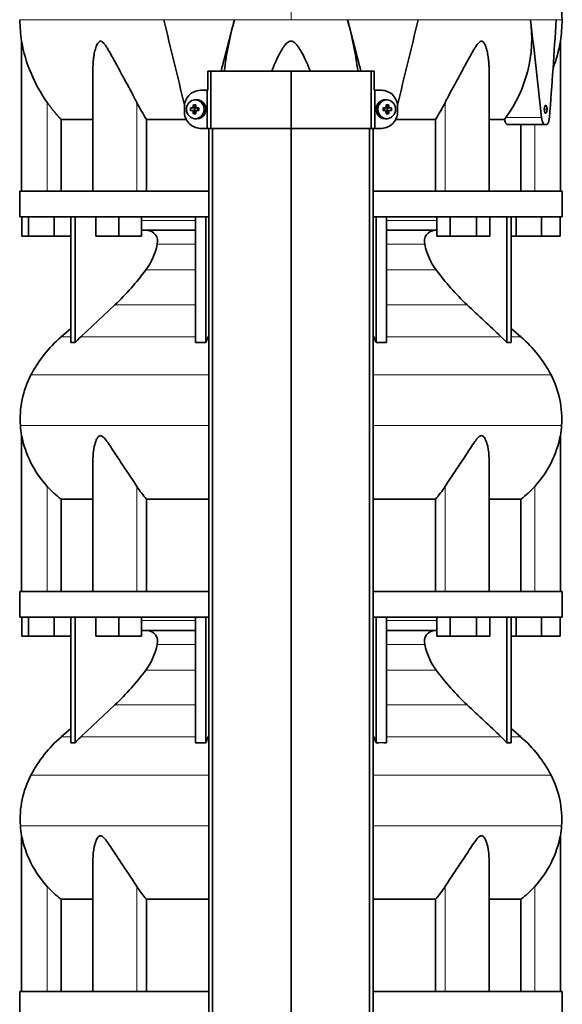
# Model space of a CAD drawing. Header units: millimetres. Extents: x 402 to 1276, y -1884 to 1700.
# Tile 20 of 23: x 409 to 694, y 447 to 964. Entities that reach past the tile are written whole.
import ezdxf

# ---------------------------------------------------------------- set-up
doc = ezdxf.new("R2010")
doc.units = ezdxf.units.MM
for name, color, linetype in [('M5X8_UNI7687', 7, 'Continuous'), ('MID_344-4', 7, 'Continuous'), ('VSI344-454_TERMI', 7, 'Continuous'), ('VSI344-454_TESTA', 7, 'Continuous'), ('VSI344_DIFFUSORE', 7, 'Continuous')]:
    doc.layers.add(name, color=color, linetype=linetype)

# ---------------------------------------------------------------- blocks, each defined once
blk = doc.blocks.new('SE')
at = {"layer": 'M5X8_UNI7687', "color": 7, "linetype": 'Continuous', "lineweight": 35}
for p, q in [((501.9, 922.06), (501.05, 921.99)), ((602.31, 921.99), (601.46, 922.06)), ((498.87, 917.76), (500.71, 917.6)), ((498.87, 916.38), (500.71, 916.54)), ((500.41, 919.4), (501.18, 918.1)), ((500.41, 914.74), (501.18, 916.04)), ((501.11, 916.5), (501.11, 917.64)), ((501.28, 917.82), (501.9, 917.82)), ((501.93, 916.32), (501.28, 916.32)), ((501.98, 917.8), (502.57, 917.61)), ((502.57, 916.53), (501.98, 916.34)), ((502.52, 917.62), (502.52, 916.52)), ((503.26, 917.76), (502.65, 917.6)), ((503.26, 916.38), (502.65, 916.54)), ((600.1, 917.76), (600.71, 917.6)), ((600.1, 916.38), (600.71, 916.54)), ((600.79, 917.61), (601.38, 917.8)), ((601.38, 916.34), (600.79, 916.53)), ((600.84, 916.52), (600.84, 917.62)), ((601.43, 917.82), (602.08, 917.82)), ((602.08, 916.32), (601.46, 916.32)), ((602.95, 919.4), (602.18, 918.1)), ((602.95, 914.74), (602.18, 916.04)), ((602.25, 917.64), (602.25, 916.5)), ((604.49, 917.76), (602.65, 917.6)), ((604.49, 916.38), (602.65, 916.54)), ((501.05, 912.15), (501.9, 912.08)), ((601.46, 912.08), (602.31, 912.15))]:
    blk.add_line(p, q, dxfattribs=at)
at = {"layer": 'M5X8_UNI7687', "color": 4, "linetype": 'Continuous', "lineweight": 9}
for p, q in [((500.71, 917.6), (499.86, 917.78)), ((499.86, 916.36), (500.71, 916.54)), ((500.32, 918.28), (501.18, 918.1)), ((501.18, 916.04), (500.32, 915.86)), ((502.13, 917.78), (502.65, 917.6)), ((502.65, 916.54), (502.13, 916.36)), ((600.71, 917.6), (601.23, 917.78)), ((601.23, 916.36), (600.71, 916.54)), ((602.18, 918.1), (603.04, 918.28)), ((603.04, 915.86), (602.18, 916.04)), ((603.5, 917.78), (602.65, 917.6)), ((602.65, 916.54), (603.5, 916.36))]:
    blk.add_line(p, q, dxfattribs=at)
at = {"layer": 'M5X8_UNI7687', "color": 7, "linetype": 'Continuous', "lineweight": 35}
for centre, radius, start, end in [((510.03, 917.07), 11.19, 176.4519, 183.5481), ((499.82, 918.29), 0.507, 274.3811, 359.1806), ((499.82, 915.85), 0.507, 0.8192, 85.6192), ((502.13, 918.26), 0.476, 177.2742, 269.1642), ((502.13, 915.88), 0.476, 90.8359, 182.7257), ((469.31, 917.07), 33.96, 358.8317, 1.1683), ((634.05, 917.07), 33.96, 178.8317, 181.1683), ((601.23, 918.26), 0.476, 270.8359, 2.7257), ((601.23, 915.88), 0.476, 357.2742, 89.1642), ((603.54, 918.29), 0.507, 180.8192, 265.6192), ((603.54, 915.85), 0.507, 94.3811, 179.1806), ((593.33, 917.07), 11.19, 356.4519, 3.5481)]:
    blk.add_arc(centre, radius, start, end, dxfattribs=at)
for centre in [(501.4, 917.07), (601.96, 917.07)]:
    blk.add_ellipse(centre, major_axis=(0, -4.93), ratio=0.939693, dxfattribs=at)
for centre, major_axis, ratio, start_param, end_param in [((502.26, 917.07), (0, -5), 0.939693, 0, 3.218028), ((601.1, 917.07), (0, -5), 0.939693, 3.065157, 6.283185), ((504.37, 916.92), (-9.99, 0.3), 0.0819, -1.099374, -0.984815), ((504.37, 917.23), (-9.99, -0.3), 0.0819, 0.984815, 1.099374), ((504.52, 917.07), (0, 10), 0.422618, 1.335108, 1.449667), ((504.52, 917.07), (0, -10), 0.422618, -1.449667, -1.335108), ((503.62, 914.01), (-8.99, 2.22), 0.549436, -1.223909, -1.074217), ((503.62, 920.13), (-8.99, -2.22), 0.549436, 1.074217, 1.223909), ((500.7, 918.11), (0.805, -0.118), 0.613124, 4.809424, 5.327625), ((500.7, 916.03), (0.805, 0.118), 0.613124, 0.95556, 1.473761), ((500.87, 918.07), (0.03, -0.501), 0.939258, 0.461161, 0.987959), ((500.87, 916.07), (0.03, 0.501), 0.939258, 5.295226, 5.822024), ((500.7, 918.11), (0.521, -0.505), 0.511875, 0.559691, 1.077892), ((500.7, 916.03), (0.521, 0.505), 0.511875, 5.205293, 5.723494), ((504.23, 917.07), (0, 10), 0.258819, 1.335108, 1.449667), ((504.23, 917.07), (0, -10), 0.258819, -1.449667, -1.335108), ((504.37, 916.92), (-9.99, 0.3), 0.0819, -1.456192, -1.341632), ((504.37, 917.23), (-9.99, -0.3), 0.0819, 1.341632, 1.456192), ((502.65, 918.11), (0.052, 0.506), 0.51441, 3.025925, 3.331693), ((502.65, 916.03), (0.052, -0.506), 0.51441, 2.951492, 3.25726), ((598.99, 916.92), (9.99, 0.3), 0.0819, 1.341632, 1.456192), ((598.99, 917.23), (9.99, -0.3), 0.0819, -1.456192, -1.341632), ((600.71, 918.11), (-0.052, 0.506), 0.51441, 2.951492, 3.25726), ((600.71, 916.03), (-0.052, -0.506), 0.51441, 3.025925, 3.331693), ((599.74, 914.01), (8.99, 2.22), 0.549436, 1.074217, 1.223909), ((599.13, 917.07), (0, 10), 0.258819, -1.449667, -1.335108), ((599.13, 917.07), (0, -10), 0.258819, 1.335108, 1.449667), ((599.74, 920.13), (8.99, -2.22), 0.549436, -1.223909, -1.074217), ((602.66, 918.11), (-0.521, -0.505), 0.511875, 5.205293, 5.723494), ((602.49, 918.07), (-0.03, -0.501), 0.939258, 5.295226, 5.822024), ((602.49, 916.07), (-0.03, 0.501), 0.939258, 0.461161, 0.987959), ((602.66, 916.03), (-0.521, 0.505), 0.511875, 0.559691, 1.077892), ((602.66, 918.11), (-0.805, -0.118), 0.613124, 0.95556, 1.473761), ((602.66, 916.03), (-0.805, 0.118), 0.613124, 4.809424, 5.327625), ((598.84, 917.07), (0, 10), 0.422618, -1.449667, -1.335108), ((598.84, 917.07), (0, -10), 0.422618, 1.335108, 1.449667), ((598.99, 916.92), (9.99, 0.3), 0.0819, 0.984815, 1.099374), ((598.99, 917.23), (9.99, -0.3), 0.0819, -1.099374, -0.984815), ((502.26, 917.07), (0, -5), 0.939693, 6.20675, 6.283185), ((601.1, 917.07), (0, -5), 0.939693, 0, 0.076435)]:
    blk.add_ellipse(centre, major_axis=major_axis, ratio=ratio, start_param=start_param, end_param=end_param, dxfattribs=at)
at = {"layer": 'MID_344-4', "color": 7, "linetype": 'Continuous', "lineweight": 35}
for p, q in [((508.47, 907.07), (508.47, 35.07)), ((510.44, 35.07), (510.44, 907.07)), ((551.68, 35.07), (551.68, 907.07)), ((592.92, 35.07), (592.92, 907.07)), ((594.89, 907.07), (594.89, 35.07))]:
    blk.add_line(p, q, dxfattribs=at)
at = {"layer": 'VSI344-454_TERMI', "color": 7, "linetype": 'Continuous', "lineweight": 35}
for p, q in [((509.5, 937.07), (507.95, 937.07)), ((507.95, 937.07), (507.95, 927.07)), ((551.68, 937.07), (509.5, 937.07)), ((509.5, 937.07), (509.5, 907.07)), ((593.86, 937.07), (551.68, 937.07)), ((551.68, 937.07), (551.68, 907.07)), ((595.41, 937.07), (593.86, 937.07)), ((593.86, 937.07), (593.86, 907.07)), ((595.41, 937.07), (595.41, 927.07)), ((504.09, 927.07), (507.59, 927.07)), ((507.59, 907.07), (507.59, 927.07)), ((507.59, 927.07), (507.95, 927.07)), ((595.77, 927.07), (595.41, 927.07)), ((599.27, 927.07), (595.77, 927.07)), ((595.77, 927.07), (595.77, 907.07)), ((495.68, 916.07), (495.68, 918.07)), ((607.68, 916.07), (607.68, 918.07)), ((504.09, 907.07), (507.59, 907.07)), ((509.5, 907.07), (507.59, 907.07)), ((551.68, 907.07), (509.5, 907.07)), ((593.86, 907.07), (551.68, 907.07)), ((595.77, 907.07), (593.86, 907.07)), ((599.27, 907.07), (595.77, 907.07))]:
    blk.add_line(p, q, dxfattribs=at)
for centre, radius, start, end in [((504.36, 918.39), 8.69, 91.8217, 182.0915), ((599.02, 918.41), 8.67, 357.778, 88.3088), ((504.34, 915.73), 8.67, 177.778, 268.3088), ((599, 915.75), 8.69, 271.8217, 2.0915)]:
    blk.add_arc(centre, radius, start, end, dxfattribs=at)
at = {"layer": 'VSI344-454_TESTA', "color": 4, "linetype": 'Continuous', "lineweight": 9}
for p, q in [((551.68, 1100.52), (551.68, 964.1)), ((522.02, 964.1), (484.91, 964.1)), ((618.45, 964.1), (581.34, 964.1)), ((690.91, 964.1), (677.4, 964.1)), ((423.68, 874.07), (423.68, 920.65)), ((470.72, 874.07), (470.72, 920.65)), ((632.64, 874.07), (632.64, 920.65)), ((684.72, 917.07), (686.15, 917.07)), ((664.54, 912.78), (683.28, 912.78)), ((679.68, 874.07), (679.68, 909.07))]:
    blk.add_line(p, q, dxfattribs=at)
at = {"layer": 'VSI344-454_TESTA', "color": 7, "linetype": 'Continuous', "lineweight": 35}
for p, q in [((410.18, 952.83), (410.18, 874.07)), ((693.18, 874.07), (693.18, 952.83)), ((447.67, 938.44), (447.67, 874.07)), ((655.69, 874.07), (655.69, 938.44)), ((430.93, 911.77), (430.93, 874.07)), ((496.7, 911.77), (475.84, 911.77)), ((475.84, 911.77), (475.84, 874.07)), ((627.52, 911.77), (606.66, 911.77)), ((627.52, 911.77), (627.52, 874.07)), ((663.81, 911.77), (655.8, 911.77)), ((663.81, 911.77), (664.54, 912.78)), ((665.45, 909.07), (685.05, 909.07)), ((672.43, 909.07), (672.43, 874.07)), ((685.84, 909.07), (685.05, 909.07))]:
    blk.add_line(p, q, dxfattribs=at)
for centre, radius, start, end in [((485.64, 964.19), 76.32, 180.0677, 188.592), ((6524.94, 2407.32), 6210.06, 193.438445, 193.863519), ((6639.37, -654.51), 6327.86, 165.179581, 165.432593), ((689.8, 916.68), 174.36, 164.2186, 173.286), ((415, 916.86), 172.92, 6.7089, 15.8526), ((-5528.49, -652.53), 6320.09, 14.567237, 14.820554), ((-5440.18, 2411.93), 6229.22, 346.135984, 346.560046), ((607.93, 954.24), 70.17, 323.7795, 8.0777), ((-1429.18, 696.85), 2123.47, 5.83628, 7.23017), ((-1403.78, 1082.35), 2098.03, 355.36404, 356.769), ((617.72, 964.19), 76.32, 351.408, 359.9323), ((487.73, 966.45), 78.74, 189.9741, 215.5664), ((615.63, 966.45), 78.74, 339.3678, 350.0259), ((539.59, 954.54), 76.76, 206.2011, 213.8556), ((563.77, 954.54), 76.76, 326.1444, 333.7989)]:
    blk.add_arc(centre, radius, start, end, dxfattribs=at)
for points, degree, knots in [([(694.02, 964.1), (693.98, 968.49), (693.91, 976.31), (693.67, 989.45), (693.16, 1002.75), (692.24, 1016.2), (690.75, 1029.68), (688.69, 1041.69), (686.14, 1052.15), (683.27, 1061), (679.89, 1069.57), (676.17, 1077.85), (672.5, 1085.83), (669.22, 1093.5), (667.76, 1098.12), (666.98, 1100.57)], 3, [0, 0, 0, 0, 0.084992, 0.17951, 0.274627, 0.370232, 0.466404, 0.563625, 0.629703, 0.695919, 0.761667, 0.826136, 0.888983, 0.950079, 1, 1, 1, 1]), ([(470.72, 920.65), (470.5, 921.08), (470.06, 921.96), (469.36, 923.33), (468.54, 924.88), (467.61, 926.64), (466.29, 929.08), (464.72, 931.96), (462.98, 935.12), (461.44, 937.94), (460.08, 940.44), (458.87, 942.65), (457.49, 945.16), (456.23, 947.41), (455.04, 949.39), (454.23, 950.63), (453.43, 951.68), (452.64, 952.47), (451.79, 952.89), (450.98, 952.71), (450.34, 952.04), (449.8, 951.12), (449.33, 949.98), (448.74, 948.13), (448.28, 945.95), (447.94, 943.48), (447.74, 941.3), (447.68, 939.59), (447.67, 938.63), (447.67, 938.44)], 3, [0, 0, 0, 0, 0.020247, 0.0413012, 0.0631676, 0.0911499, 0.1206822, 0.1725651, 0.2189806, 0.2600001, 0.2962057, 0.3283254, 0.3570821, 0.4069553, 0.4285992, 0.4484587, 0.4665056, 0.4826091, 0.4971306, 0.5113122, 0.5266668, 0.543344, 0.562023, 0.5826937, 0.6304427, 0.6595254, 0.6923195, 0.7261108, 0.7344062, 0.7344062, 0.7344062, 0.7344062]), ([(561.74, 937.07), (561.46, 937.83), (560.63, 940.01), (559.18, 943.37), (557.39, 946.91), (555.81, 949.52), (554.56, 951.13), (553.61, 952.04), (552.75, 952.63), (551.68, 952.89), (550.6, 952.62), (549.64, 951.97), (548.71, 951.02), (547.84, 949.89), (546.96, 948.54), (545.73, 946.45), (544.17, 943.34), (542.72, 939.99), (541.89, 937.82), (541.62, 937.07)], 3, [0.2456134, 0.2456134, 0.2456134, 0.2456134, 0.2789295, 0.3409942, 0.392778, 0.4359518, 0.4604978, 0.4716154, 0.4871189, 0.5000341, 0.5129562, 0.5284792, 0.5444389, 0.5641957, 0.583938, 0.6074587, 0.6593255, 0.7214848, 0.7543968, 0.7543968, 0.7543968, 0.7543968]), ([(655.69, 938.44), (655.69, 939.14), (655.66, 940.57), (655.51, 942.65), (655.21, 945.16), (654.79, 947.41), (654.23, 949.39), (653.78, 950.63), (653.26, 951.68), (652.67, 952.47), (651.92, 952.89), (651.07, 952.71), (650.26, 952.04), (649.49, 951.12), (648.7, 949.98), (647.54, 948.13), (646.31, 945.95), (644.94, 943.48), (643.75, 941.3), (642.51, 939.02), (640.84, 935.97), (639.1, 932.79), (637.33, 929.57), (635.79, 926.72), (634.21, 923.75), (633.15, 921.65), (632.64, 920.65)], 3, [0.265626, 0.265626, 0.265626, 0.265626, 0.2962057, 0.3283254, 0.3570821, 0.4069553, 0.4285992, 0.4484587, 0.4665056, 0.4826091, 0.4971306, 0.5113122, 0.5266668, 0.543344, 0.562023, 0.5826937, 0.6304427, 0.6595254, 0.6923195, 0.7261108, 0.7592332, 0.8259403, 0.8657684, 0.9022453, 0.9533075, 1, 1, 1, 1]), ([(430.93, 911.77), (428.93, 913.87), (427.12, 916.09), (425.32, 918.3), (423.68, 920.65)], 2, [0, 0, 0, 0.5, 0.5, 1, 1, 1]), ([(684.72, 917.07), (684.72, 917.19), (684.72, 917.43), (684.76, 917.79), (684.82, 918.17), (684.95, 918.64), (685.16, 919.06), (685.45, 919.22), (685.72, 919.07), (685.97, 918.59), (686.1, 917.97), (686.15, 917.43), (686.15, 917.19), (686.15, 917.07)], 3, [0, 0, 0, 0, 0.055749, 0.110626, 0.166364, 0.249886, 0.374031, 0.499311, 0.622193, 0.745758, 0.891464, 0.944958, 1, 1, 1, 1]), ([(686.15, 917.07), (686.15, 916.95), (686.15, 916.71), (686.12, 916.35), (686.06, 915.97), (685.94, 915.5), (685.73, 915.08), (685.45, 914.92), (685.17, 915.07), (684.91, 915.55), (684.78, 916.17), (684.72, 916.71), (684.72, 916.95), (684.72, 917.07)], 3, [0, 0, 0, 0, 0.055749, 0.110626, 0.166364, 0.249886, 0.374031, 0.499311, 0.622193, 0.745758, 0.891464, 0.944958, 1, 1, 1, 1]), ([(430.93, 911.77), (431.56, 911.77), (432.6, 911.77), (435.44, 911.77), (437.25, 911.77), (441.61, 911.77), (444.16, 911.77), (447.22, 911.77), (447.39, 911.77), (447.56, 911.77)], 3, [0, 0, 0, 0, 0.25, 0.25, 0.5, 0.5, 0.75, 0.75, 0.764371, 0.764371, 0.764371, 0.764371]), ([(665.45, 909.07), (665.42, 909.07), (665.37, 909.07), (665.29, 909.09), (665.21, 909.11), (665.13, 909.15), (665.05, 909.2), (664.92, 909.29), (664.74, 909.47), (664.51, 909.78), (664.3, 910.17), (664.15, 910.56), (664.03, 910.9), (663.95, 911.18), (663.88, 911.47), (663.84, 911.67), (663.81, 911.77)], 3, [0, 0, 0, 0, 0.041685, 0.083129, 0.124417, 0.165635, 0.206869, 0.248205, 0.373034, 0.498358, 0.621809, 0.745536, 0.809628, 0.873199, 0.936554, 1, 1, 1, 1]), ([(683.28, 912.78), (683.29, 912.7), (683.31, 912.55), (683.34, 912.33), (683.37, 912.11), (683.4, 911.9), (683.44, 911.69), (683.49, 911.49), (683.58, 911.13), (683.72, 910.64), (683.95, 910.09), (684.2, 909.64), (684.43, 909.37), (684.62, 909.21), (684.76, 909.13), (684.9, 909.08), (685, 909.07), (685.05, 909.07)], 3, [0, 0, 0, 0, 0.036137, 0.072006, 0.107687, 0.143258, 0.1788, 0.214393, 0.250117, 0.375419, 0.499764, 0.624342, 0.749875, 0.812239, 0.874428, 0.936872, 1, 1, 1, 1]), ([(685.84, 909.07), (685.87, 909.07), (685.92, 909.07), (686, 909.09), (686.07, 909.12), (686.15, 909.15), (686.22, 909.2), (686.3, 909.26), (686.43, 909.39), (686.61, 909.63), (686.83, 910.07), (687.02, 910.62), (687.15, 911.16), (687.24, 911.62), (687.3, 911.99), (687.35, 912.38), (687.37, 912.64), (687.38, 912.78)], 3, [0, 0, 0, 0, 0.035883, 0.071505, 0.106942, 0.142272, 0.177573, 0.212924, 0.248403, 0.373003, 0.496715, 0.621307, 0.746796, 0.809977, 0.87294, 0.936134, 1, 1, 1, 1])]:
    blk.add_open_spline(points, degree=degree, knots=knots, dxfattribs=at)
at = {"layer": 'VSI344-454_TESTA', "color": 4, "linetype": 'Continuous', "lineweight": 9}
for points, weights in [([(409.32, 964.1), (409.33, 964.1), (441.34, 964.1), (484.91, 964.1)], [0.630185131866, 0.663633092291, 0.786904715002, 1]), ([(522.02, 964.1), (531.78, 964.1), (541.7, 964.1), (551.68, 964.1)], [1, 0.996331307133, 0.996331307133, 1])]:
    blk.add_rational_spline(points, weights, degree=3, dxfattribs=at)
for points in [[(581.34, 964.1), (571.6, 964.1), (561.64, 964.1), (551.68, 964.1)], [(694.03, 964.1), (694.03, 964.1), (692.98, 964.1), (690.91, 964.1)]]:
    blk.add_open_spline(points, degree=3, dxfattribs=at)
blk.add_open_spline([(677.4, 964.1), (674.1, 964.1), (670.33, 964.1), (661.94, 964.1), (657.33, 964.1), (647.35, 964.1), (642, 964.1), (630.66, 964.1), (624.68, 964.1), (618.45, 964.1)], degree=3, knots=[0, 0, 0, 0, 0.25, 0.25, 0.5, 0.5, 0.75, 0.75, 1, 1, 1, 1], dxfattribs=at)
at = {"layer": 'VSI344_DIFFUSORE', "color": 7, "linetype": 'Continuous', "lineweight": 35}
for p, q in [((508.47, 874.07), (409.18, 874.07)), ((409.18, 874.07), (409.18, 860.57)), ((694.18, 874.07), (594.89, 874.07)), ((694.18, 860.57), (694.18, 874.07)), ((508.47, 860.57), (409.18, 860.57)), ((410.3, 850.57), (410.3, 860.57)), ((413.88, 850.57), (413.88, 860.57)), ((427.27, 850.57), (427.27, 860.57)), ((435.97, 794.61), (435.97, 860.57)), ((438.27, 794.61), (438.27, 860.57)), ((449.17, 850.57), (449.17, 860.57)), ((461.17, 850.57), (461.17, 860.57)), ((473.17, 850.57), (473.17, 860.57)), ((501.46, 794.61), (501.46, 860.57)), ((507, 794.61), (507, 860.57)), ((694.18, 860.57), (594.89, 860.57)), ((596.36, 794.61), (596.36, 860.57)), ((601.9, 794.61), (601.9, 860.57)), ((628.33, 850.57), (628.33, 860.57)), ((635.26, 850.57), (635.26, 860.57)), ((649.12, 850.57), (649.12, 860.57)), ((656.05, 850.57), (656.05, 860.57)), ((665.09, 794.61), (665.09, 860.57)), ((667.39, 794.61), (667.39, 860.57)), ((669.88, 850.57), (669.88, 860.57)), ((683.27, 850.57), (683.27, 860.57)), ((693.06, 850.57), (693.06, 860.57)), ((501.46, 853.57), (473.17, 853.57)), ((628.33, 853.57), (601.9, 853.57)), ((413.88, 850.57), (410.3, 850.57)), ((427.27, 850.57), (413.88, 850.57)), ((435.97, 850.57), (427.27, 850.57)), ((461.17, 850.57), (449.17, 850.57)), ((473.17, 850.57), (461.17, 850.57)), ((635.26, 850.57), (628.33, 850.57)), ((649.12, 850.57), (635.26, 850.57)), ((656.05, 850.57), (649.12, 850.57)), ((669.88, 850.57), (667.39, 850.57)), ((683.27, 850.57), (669.88, 850.57)), ((693.06, 850.57), (683.27, 850.57)), ((459.19, 814.48), (441.26, 797.62)), ((435.97, 802.04), (430.89, 797.62)), ((672.47, 797.62), (667.39, 802.04)), ((507, 794.61), (508.24, 797.62)), ((662.1, 797.62), (665.09, 794.61)), ((501.46, 794.61), (507, 794.61)), ((665.09, 794.61), (667.39, 794.61)), ((410.18, 745.75), (410.18, 664.07)), ((693.18, 664.07), (693.18, 745.75)), ((447.67, 733.57), (447.67, 664.07)), ((655.69, 664.07), (655.69, 733.58)), ((430.93, 712.44), (447.67, 712.44)), ((430.93, 664.07), (430.93, 712.44)), ((475.84, 712.44), (508.47, 712.44)), ((475.84, 664.07), (475.84, 712.44)), ((594.89, 712.44), (627.52, 712.44)), ((627.52, 712.44), (627.52, 664.07)), ((655.69, 712.44), (672.43, 712.44)), ((672.43, 712.44), (672.43, 664.07)), ((508.47, 664.07), (409.18, 664.07)), ((409.18, 664.07), (409.18, 650.57)), ((694.18, 664.07), (594.89, 664.07)), ((694.18, 650.57), (694.18, 664.07)), ((508.47, 650.57), (409.18, 650.57)), ((410.3, 640.57), (410.3, 650.57)), ((413.88, 640.57), (413.88, 650.57)), ((427.27, 640.57), (427.27, 650.57)), ((435.97, 584.61), (435.97, 650.57)), ((438.27, 584.61), (438.27, 650.57)), ((449.17, 640.57), (449.17, 650.57)), ((461.17, 640.57), (461.17, 650.57)), ((473.17, 640.57), (473.17, 650.57)), ((501.46, 584.61), (501.46, 650.57)), ((507, 584.61), (507, 650.57)), ((694.18, 650.57), (594.89, 650.57)), ((596.36, 584.61), (596.36, 650.57)), ((601.9, 584.61), (601.9, 650.57)), ((628.33, 640.57), (628.33, 650.57)), ((635.26, 640.57), (635.26, 650.57)), ((649.12, 640.57), (649.12, 650.57)), ((656.05, 640.57), (656.05, 650.57)), ((665.09, 584.61), (665.09, 650.57)), ((667.39, 584.61), (667.39, 650.57)), ((669.88, 640.57), (669.88, 650.57)), ((683.27, 640.57), (683.27, 650.57)), ((693.06, 640.57), (693.06, 650.57)), ((501.46, 643.57), (473.17, 643.57)), ((628.33, 643.57), (601.9, 643.57)), ((413.88, 640.57), (410.3, 640.57)), ((427.27, 640.57), (413.88, 640.57)), ((435.97, 640.57), (427.27, 640.57)), ((461.17, 640.57), (449.17, 640.57)), ((473.17, 640.57), (461.17, 640.57)), ((635.26, 640.57), (628.33, 640.57)), ((649.12, 640.57), (635.26, 640.57)), ((656.05, 640.57), (649.12, 640.57)), ((669.88, 640.57), (667.39, 640.57)), ((683.27, 640.57), (669.88, 640.57)), ((693.06, 640.57), (683.27, 640.57)), ((459.19, 604.48), (441.26, 587.62)), ((435.97, 592.04), (430.89, 587.62)), ((672.47, 587.62), (667.39, 592.04)), ((501.46, 584.61), (507, 584.61)), ((507, 584.61), (508.24, 587.62)), ((662.1, 587.62), (665.09, 584.61)), ((665.09, 584.61), (667.39, 584.61)), ((410.18, 535.75), (410.18, 454.07)), ((693.18, 454.07), (693.18, 535.75)), ((447.67, 523.57), (447.67, 454.07)), ((655.69, 454.07), (655.69, 523.58)), ((430.93, 502.44), (447.67, 502.44)), ((430.93, 454.07), (430.93, 502.44)), ((475.84, 502.44), (508.47, 502.44)), ((475.84, 454.07), (475.84, 502.44)), ((594.89, 502.44), (627.52, 502.44)), ((627.52, 502.44), (627.52, 454.07)), ((655.69, 502.44), (672.43, 502.44)), ((672.43, 502.44), (672.43, 454.07)), ((508.47, 454.07), (409.18, 454.07)), ((409.18, 454.07), (409.18, 440.57)), ((694.18, 454.07), (594.89, 454.07)), ((694.18, 440.57), (694.18, 454.07))]:
    blk.add_line(p, q, dxfattribs=at)
at = {"layer": 'VSI344_DIFFUSORE', "color": 4, "linetype": 'Continuous', "lineweight": 9}
for p, q in [((473.17, 858.79), (501.46, 858.79)), ((601.9, 858.79), (628.33, 858.79)), ((501.46, 846.24), (481.46, 846.24)), ((621.9, 846.24), (601.9, 846.24)), ((475.44, 832.77), (501.46, 832.77)), ((601.9, 832.77), (627.92, 832.77)), ((459.19, 814.48), (501.46, 814.48)), ((601.9, 814.48), (644.17, 814.48)), ((435.97, 797.62), (430.89, 797.62)), ((441.26, 797.62), (501.46, 797.62)), ((508.24, 797.62), (508.47, 797.62)), ((594.89, 797.62), (595.12, 797.62)), ((662.1, 797.62), (601.9, 797.62)), ((667.39, 797.62), (672.47, 797.62)), ((508.47, 777.63), (415.1, 777.63)), ((688.26, 777.63), (594.89, 777.63)), ((409.55, 751.08), (508.47, 751.08)), ((594.89, 751.08), (693.81, 751.08)), ((423.68, 664.07), (423.68, 719.17)), ((470.72, 664.07), (470.72, 719.17)), ((632.64, 664.07), (632.64, 719.17)), ((679.68, 664.07), (679.68, 719.17)), ((473.17, 648.79), (501.46, 648.79)), ((601.9, 648.79), (628.33, 648.79)), ((501.46, 636.24), (481.46, 636.24)), ((621.9, 636.24), (601.9, 636.24)), ((475.44, 622.77), (501.46, 622.77)), ((601.9, 622.77), (627.92, 622.77)), ((459.19, 604.48), (501.46, 604.48)), ((601.9, 604.48), (644.17, 604.48)), ((435.97, 587.62), (430.89, 587.62)), ((441.26, 587.62), (501.46, 587.62)), ((508.24, 587.62), (508.47, 587.62)), ((594.89, 587.62), (595.12, 587.62)), ((662.1, 587.62), (601.9, 587.62)), ((667.39, 587.62), (672.47, 587.62)), ((508.47, 567.63), (415.1, 567.63)), ((688.26, 567.63), (594.89, 567.63)), ((409.55, 541.08), (508.47, 541.08)), ((594.89, 541.08), (693.81, 541.08)), ((423.68, 454.07), (423.68, 509.17)), ((470.72, 454.07), (470.72, 509.17)), ((632.64, 454.07), (632.64, 509.17)), ((679.68, 454.07), (679.68, 509.17))]:
    blk.add_line(p, q, dxfattribs=at)
at = {"layer": 'VSI344_DIFFUSORE', "color": 7, "linetype": 'Continuous', "lineweight": 35}
for centre, radius, start, end in [((475.73, 847.68), 5.9, 345.894, 86.92), ((627.63, 847.68), 5.9, 93.08, 194.106), ((447.53, 853.31), 34.66, 323.6456, 348.2168), ((655.83, 853.31), 34.66, 191.7832, 216.3544), ((364.86, 914.65), 137.6, 313.2799, 323.4819), ((738.5, 914.65), 137.6, 216.5181, 226.7201), ((475.85, 745.89), 68.53, 131, 152.418), ((486.28, 749.77), 65.69, 133.2547, 136.96), ((529.79, 768.9), 71.37, 21.1174, 23.731), ((627.51, 745.89), 68.53, 27.582, 49), ((437.12, 776.24), 18.4, 86.4236, 93.5764), ((599.13, 687.48), 107.17, 88.518, 91.482), ((459.35, 754.51), 49.92, 152.418, 183.9452), ((644, 754.51), 49.92, 356.0548, 27.582), ((462.92, 754.76), 53.5, 183.9452, 189.6895), ((640.44, 754.76), 53.5, 350.3122, 356.0548), ((464.75, 756.74), 55.66, 191.3531, 222.4468), ((638.61, 756.74), 55.66, 317.5532, 348.6469), ((463.54, 754.86), 53.5, 221.8382, 232.4484), ((510.75, 744.37), 47.3, 212.1799, 222.4416), ((592.61, 744.37), 47.3, 317.5584, 327.8201), ((639.82, 754.86), 53.5, 307.5516, 318.1618), ((475.73, 637.68), 5.9, 345.894, 86.92), ((627.63, 637.68), 5.9, 93.08, 194.106), ((447.53, 643.31), 34.66, 323.6456, 348.2168), ((655.83, 643.31), 34.66, 191.7832, 216.3544), ((364.86, 704.65), 137.6, 313.2799, 323.4819), ((738.5, 704.65), 137.6, 216.5181, 226.7201), ((475.85, 535.89), 68.53, 131, 152.418), ((437.12, 566.24), 18.4, 86.4236, 93.5764), ((486.28, 539.77), 65.69, 133.2547, 136.96), ((529.79, 558.9), 71.37, 21.1174, 23.731), ((599.13, 477.48), 107.17, 88.518, 91.482), ((627.51, 535.89), 68.53, 27.582, 49), ((459.35, 544.51), 49.92, 152.418, 183.9452), ((644, 544.51), 49.92, 356.0548, 27.582), ((462.92, 544.76), 53.5, 183.9452, 189.6895), ((640.44, 544.76), 53.5, 350.3122, 356.0548), ((464.75, 546.74), 55.66, 191.3531, 222.4468), ((638.61, 546.74), 55.66, 317.5532, 348.6469), ((463.54, 544.86), 53.5, 221.8382, 232.4484), ((510.75, 534.37), 47.3, 212.1799, 222.4416), ((592.61, 534.37), 47.3, 317.5584, 327.8201), ((639.82, 544.86), 53.5, 307.5516, 318.1618)]:
    blk.add_arc(centre, radius, start, end, dxfattribs=at)
for points in [[(644.17, 814.48), (650.15, 808.86), (656.12, 803.24), (662.1, 797.62)], [(508.24, 797.62), (508.32, 797.79), (508.4, 797.97), (508.47, 798.15)], [(595.12, 797.62), (595.04, 797.79), (594.96, 797.97), (594.89, 798.15)], [(644.17, 604.48), (650.15, 598.86), (656.12, 593.24), (662.1, 587.62)], [(508.24, 587.62), (508.32, 587.79), (508.4, 587.97), (508.47, 588.15)], [(595.12, 587.62), (595.04, 587.79), (594.96, 587.97), (594.89, 588.15)]]:
    blk.add_open_spline(points, degree=3, dxfattribs=at)
for points, knots in [([(470.72, 719.17), (469.35, 721.34), (467.83, 723.58), (464.7, 728.24), (463.09, 730.64), (459.95, 735.4), (458.4, 737.82), (456.04, 741.37), (455.25, 742.55), (454, 744.15), (453.56, 744.66), (452.61, 745.49), (452.07, 745.81), (451.05, 745.76), (450.62, 745.41), (449.93, 744.54), (449.66, 744.03), (448.95, 742.41), (448.62, 741.25), (447.89, 737.95), (447.67, 735.74), (447.67, 733.56)], [0, 0, 0, 0, 0.125, 0.125, 0.25, 0.25, 0.375, 0.375, 0.4375, 0.4375, 0.46875, 0.46875, 0.5, 0.5, 0.53125, 0.53125, 0.5625, 0.5625, 0.625, 0.625, 0.7389823, 0.7389823, 0.7389823, 0.7389823]), ([(655.69, 733.57), (655.69, 735.78), (655.47, 738), (654.71, 741.37), (654.36, 742.55), (653.64, 744.15), (653.36, 744.66), (652.64, 745.49), (652.19, 745.81), (651.16, 745.76), (650.63, 745.41), (649.69, 744.54), (649.27, 744.03), (648.01, 742.41), (647.24, 741.25), (644.91, 737.74), (643.35, 735.31), (640.21, 730.55), (638.64, 728.21), (635.54, 723.6), (634.01, 721.32), (632.64, 719.17)], [0.2596572, 0.2596572, 0.2596572, 0.2596572, 0.375, 0.375, 0.4375, 0.4375, 0.46875, 0.46875, 0.5, 0.5, 0.53125, 0.53125, 0.5625, 0.5625, 0.625, 0.625, 0.75, 0.75, 0.875, 0.875, 1, 1, 1, 1]), ([(470.72, 509.17), (469.35, 511.34), (467.83, 513.58), (464.7, 518.24), (463.09, 520.64), (459.95, 525.4), (458.4, 527.82), (456.04, 531.37), (455.25, 532.55), (454, 534.15), (453.56, 534.66), (452.61, 535.49), (452.07, 535.81), (451.05, 535.76), (450.62, 535.41), (449.93, 534.54), (449.66, 534.03), (448.95, 532.41), (448.62, 531.25), (447.89, 527.95), (447.67, 525.74), (447.67, 523.56)], [0, 0, 0, 0, 0.125, 0.125, 0.25, 0.25, 0.375, 0.375, 0.4375, 0.4375, 0.46875, 0.46875, 0.5, 0.5, 0.53125, 0.53125, 0.5625, 0.5625, 0.625, 0.625, 0.7389823, 0.7389823, 0.7389823, 0.7389823]), ([(655.69, 523.57), (655.69, 525.78), (655.47, 528), (654.71, 531.37), (654.36, 532.55), (653.64, 534.15), (653.36, 534.66), (652.64, 535.49), (652.19, 535.81), (651.16, 535.76), (650.63, 535.41), (649.69, 534.54), (649.27, 534.03), (648.01, 532.41), (647.24, 531.25), (644.91, 527.74), (643.35, 525.31), (640.21, 520.55), (638.64, 518.21), (635.54, 513.6), (634.01, 511.32), (632.64, 509.17)], [0.2596572, 0.2596572, 0.2596572, 0.2596572, 0.375, 0.375, 0.4375, 0.4375, 0.46875, 0.46875, 0.5, 0.5, 0.53125, 0.53125, 0.5625, 0.5625, 0.625, 0.625, 0.75, 0.75, 0.875, 0.875, 1, 1, 1, 1])]:
    blk.add_open_spline(points, degree=3, knots=knots, dxfattribs=at)

msp = doc.modelspace()

# ---------------------------------------------------------------- block references
msp.add_blockref('SE', (0, 0))

doc.saveas('drawing.dxf')
